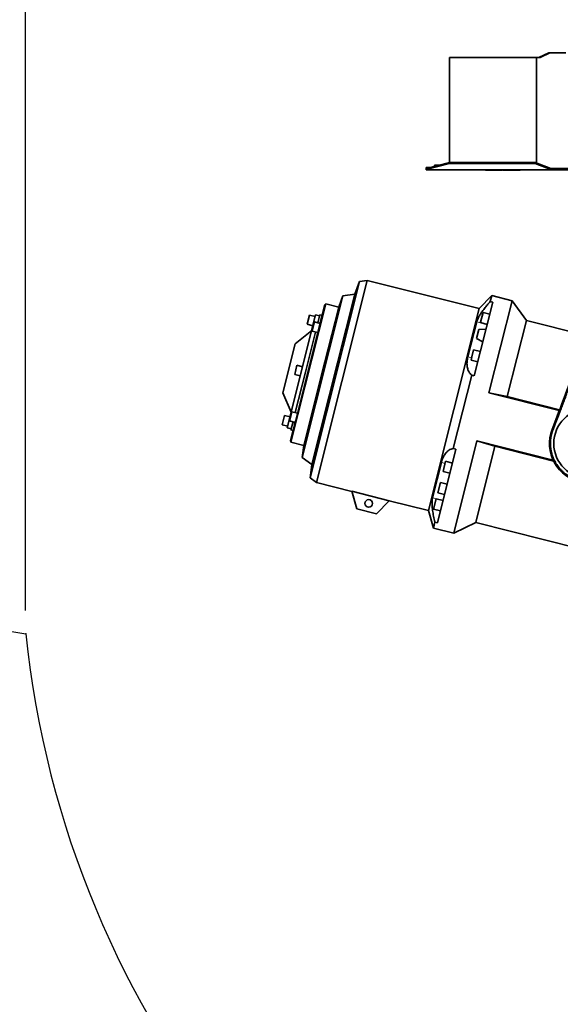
# Model space of a CAD drawing. Header units: millimetres. Extents: x 0 to 11920, y 0 to 8400.
# Tile 12 of 44: x 1175 to 2105, y 4953 to 6645. Entities that reach past the tile are written whole.
import ezdxf

# ---------------------------------------------------------------- set-up
doc = ezdxf.new("R2010")
doc.units = ezdxf.units.MM
doc.header["$LTSCALE"] = 20
doc.header["$PDSIZE"] = -1
doc.layers.add('THICK_LINE', color=7, linetype='Continuous')
doc.styles.add('SLDTEXTSTYLE0', font='TXT', dxfattribs={"width": 0.605})
doc.dimstyles.new('SLDDIMSTYLE2', dxfattribs={"dimtxt": 70, "dimasz": 70, "dimexe": 0, "dimexo": 0.0625, "dimgap": 17.5, "dimtad": 1, "dimdec": 0, "dimrnd": 1e-09, "dimzin": 12, "dimdsep": 46, "dimtxsty": 'SLDTEXTSTYLE0', "dimsah": 1, "dimcen": 0.09, "dimadec": 0, "dimazin": 3, "dimtfac": 1, "dimtofl": 0, "dimtmove": 0, "dimatfit": 3, "dimfxl": 1, "dimfrac": 2, "dimtolj": 1, "dimtzin": 12, "dimarcsym": 0})

# ---------------------------------------------------------------- blocks, each defined once
blk = doc.blocks.new('_D_6')
at = {"layer": 'THICK_LINE'}
for p, q in [((1185.4, 5629.6), (1185.4, 6837.5)), ((2506, 6814.4), (2506, 6837.5)), ((1185.4, 6807.5), (2506, 6807.5))]:
    blk.add_line(p, q, dxfattribs=at)
for points in [[(1185.4, 6807.5), (1255.4, 6797.5), (1255.4, 6817.5)], [(2506, 6807.5), (2436, 6817.5), (2436, 6797.5)]]:
    blk.add_solid(points, dxfattribs=at)
at = {"layer": 'THICK_LINE', "insert": (1738.8, 6897.7), "char_height": 70, "attachment_point": 1, "style": 'SLDTEXTSTYLE0'}
blk.add_mtext('1321', dxfattribs=at)
blk = doc.blocks.new('_D_7')
at = {"layer": 'THICK_LINE'}
for p, q in [((693.9, 5040.5), (693.9, 6996.9)), ((2506, 6814.4), (2506, 6996.9)), ((693.9, 6966.9), (2506, 6966.9))]:
    blk.add_line(p, q, dxfattribs=at)
for points in [[(693.9, 6966.9), (763.9, 6956.9), (763.9, 6976.9)], [(2506, 6966.9), (2436, 6976.9), (2436, 6956.9)]]:
    blk.add_solid(points, dxfattribs=at)
at = {"layer": 'THICK_LINE', "insert": (1493, 7057.1), "char_height": 70, "attachment_point": 1, "style": 'SLDTEXTSTYLE0'}
blk.add_mtext('1812', dxfattribs=at)

msp = doc.modelspace()

# ---------------------------------------------------------------- linework, layer by layer
at = {"color": 7, "linetype": 'Continuous', "lineweight": 35}
for p, q in [((2084.7090881, 6588.4300053), (2067.7385254, 6580.4300053)), ((2086.8304085, 6588.4300053), (2069.8598457, 6580.4300053)), ((2086.8304085, 6588.4300053), (2084.7090881, 6588.4300053)), ((2114.2360001, 6588.4300053), (2086.8304085, 6588.4300053)), ((1913.9946797, 6580.4300053), (2063.8598457, 6580.4300053)), ((1913.9946797, 6399.9954618), (1913.9946797, 6580.4300053)), ((2063.8598457, 6399.0572052), (2063.8598457, 6580.4300053)), ((2063.8598457, 6580.4300053), (2069.8598457, 6580.4300053)), ((1913.8946797, 6499.4941078), (1913.9946797, 6499.4941078)), ((1913.8946797, 6499.4300053), (1913.9946797, 6499.4300053)), ((1913.8946797, 6499.4300053), (1913.8946797, 6494.4300053)), ((1913.8946797, 6494.4300053), (1913.9946797, 6494.4300053)), ((1913.8946797, 6494.3659027), (1913.9946797, 6494.3659027)), ((1913.8946797, 6419.4300053), (1913.8946797, 6414.4300053)), ((1913.8946797, 6419.4300053), (1913.9946797, 6419.4300053)), ((1913.8946797, 6414.4300053), (1913.9946797, 6414.4300053)), ((1913.9946797, 6399.9954618), (1873.9946797, 6389.4300053)), ((1913.9946797, 6398.1828462), (1873.9946797, 6387.6173897)), ((1913.9946797, 6398.1828462), (1913.9946797, 6399.9954618)), ((2061.4102318, 6399.9954618), (1913.9946797, 6399.9954618)), ((2061.4102318, 6398.1828462), (1913.9946797, 6398.1828462)), ((2061.4102318, 6398.1828462), (2061.4102318, 6399.9954618)), ((2088.5054537, 6389.6173897), (2061.4102318, 6399.9954618)), ((2088.5054537, 6387.8047741), (2061.4102318, 6398.1828462)), ((1881.5665248, 6391.4300053), (1873.9946797, 6391.4300053)), ((1873.9946797, 6389.4300053), (1873.9946797, 6391.4300053)), ((1873.9946797, 6387.6173897), (1873.9946797, 6389.4300053)), ((1873.9946797, 6387.4300053), (1873.9946797, 6387.6173897)), ((1873.9946797, 6387.4300053), (2088.7500667, 6387.4300053)), ((1888.4696797, 6395.5100053), (1888.4696797, 6393.2533798)), ((1888.4696797, 6395.5100053), (1897.0130887, 6395.5100053)), ((1975.8667028, 6387.4300053), (1975.8667028, 6386.9300053)), ((1976.1583594, 6386.9300053), (1975.8667028, 6386.9300053)), ((1976.1583594, 6386.9300053), (1976.1583594, 6387.4300053)), ((2005.2508594, 6386.9300053), (1976.1583594, 6386.9300053)), ((2005.2508594, 6386.9300053), (2005.2508594, 6387.4300053)), ((2006.7358594, 6386.9300053), (2006.7358594, 6387.4300053)), ((2035.8283594, 6386.9300053), (2006.7358594, 6386.9300053)), ((2035.8283594, 6386.9300053), (2035.8283594, 6387.4300053)), ((2088.5054537, 6389.6173897), (2088.5054537, 6387.8047741)), ((2088.9946797, 6389.4300053), (2088.5054537, 6389.6173897)), ((2088.5054537, 6387.8047741), (2088.7500667, 6387.4300053)), ((2088.9946797, 6387.4300053), (2088.9946797, 6389.4300053)), ((2125.9946797, 6389.4300053), (2088.9946797, 6389.4300053)), ((2125.9946797, 6387.4300053), (2088.9946797, 6387.4300053)), ((1674.5129361, 5857.8256858), (1759.2903993, 6195.341288)), ((1728.9042601, 6023.5686653), (1772.5110586, 6197.1758285)), ((1759.2903993, 6195.341288), (1751.3951832, 6173.7664851)), ((1772.5110586, 6197.1758285), (1759.2903993, 6195.341288)), ((1965.0576378, 6148.8118109), (1772.5110586, 6197.1758285)), ((1660.9810119, 5892.7986264), (1730.8382592, 6170.9139413)), ((1677.749969, 5880.5705353), (1751.3951832, 6173.7664851)), ((1730.8382592, 6170.9139413), (1723.6240964, 6151.2002136)), ((1751.3951832, 6173.7664851), (1730.8382592, 6170.9139413)), ((1986.7540144, 6171.2008092), (1965.0576378, 6148.8118109)), ((2021.826641, 6162.3912363), (1981.9958501, 6003.8170956)), ((1986.7540144, 6171.2008092), (1984.1980282, 6161.0249299)), ((1984.1980282, 6161.0249299), (1988.6594413, 6159.9043083)), ((2021.826641, 6162.3912363), (1986.7540144, 6171.2008092)), ((2046.4570006, 6128.365848), (2021.826641, 6162.3912363)), ((1701.3022284, 6156.8070399), (1641.6169454, 5919.1882969)), ((1691.3585351, 6121.9591484), (1699.6950894, 6155.1485955)), ((1693.7814549, 6032.3908421), (1723.6240964, 6151.2002136)), ((1701.3022284, 6156.8070399), (1699.6950894, 6155.1485955)), ((1723.6240964, 6151.2002136), (1701.3022284, 6156.8070399)), ((1965.0576378, 6148.8118109), (1877.8440407, 5801.5974845)), ((1956.8427085, 6033.2356946), (1988.6594413, 6159.9043083)), ((1635.3097381, 5943.9714743), (1684.0324181, 6137.9459583)), ((1673.6357415, 6137.6034078), (1669.6721514, 6121.8235836)), ((1683.3344657, 6135.1672738), (1673.6357415, 6137.6034078)), ((1690.821525, 6136.2406645), (1684.0324181, 6137.9459583)), ((1691.3087518, 6138.1804094), (1687.8213073, 6124.2962132)), ((1695.1882415, 6137.2059558), (1691.3087518, 6138.1804094)), ((1971.8708816, 6142.3241543), (1967.6689992, 6125.5956419)), ((1983.5093506, 6139.4007935), (1971.8708816, 6142.3241543)), ((2046.4570006, 6128.365848), (2013.5619275, 5997.4041516)), ((2148.8937661, 6102.635692), (2046.4570006, 6128.365848)), ((1677.288126, 6111.0956173), (1648.8991082, 6088.3804242)), ((1649.8470448, 5956.6938159), (1690.8323045, 6119.8641219)), ((1669.6721514, 6121.8235836), (1679.3708756, 6119.3874496)), ((1678.0384828, 6109.9780694), (1682.0020728, 6125.7578936)), ((1678.0384828, 6109.9780694), (1687.737207, 6107.5419354)), ((1691.700797, 6123.3217596), (1682.0020728, 6125.7578936)), ((1690.8323045, 6119.8641219), (1691.3585351, 6121.9591484)), ((1945.8057429, 6065.6489175), (1960.9367851, 6125.8885453)), ((1964.5016876, 6112.985957), (1960.6038732, 6097.4679982)), ((1976.9234688, 6113.1811146), (1964.5016876, 6112.985957)), ((1967.6689992, 6125.5956419), (1967.4200647, 6124.6045852)), ((1967.4200647, 6124.6045852), (1979.0585338, 6121.6812244)), ((1683.8577173, 6108.516389), (1666.460185, 6039.2534225)), ((1960.6038732, 6097.4679982), (1971.45903, 6091.4261191)), ((1627.7686615, 6004.255998), (1648.8991082, 6088.3804242)), ((1955.678377, 6077.858638), (1952.6955789, 6065.9835376)), ((1967.316846, 6074.9352772), (1955.678377, 6077.858638)), ((1952.6955789, 6065.9835376), (1951.2275602, 6060.1390689)), ((1951.2275602, 6060.1390689), (1962.8660292, 6057.2157081)), ((1651.9541489, 6051.2847624), (1647.9905589, 6035.5049382)), ((1661.6528731, 6048.8486284), (1651.9541489, 6051.2847624)), ((1647.9905589, 6035.5049382), (1657.6892831, 6033.0688042)), ((1666.460185, 6039.2534225), (1649.0626527, 5969.9904561)), ((1663.9388134, 5913.5814706), (1693.7814549, 6032.3908421)), ((1952.3812954, 6034.3563162), (1920.7580127, 5908.4578651)), ((1956.8427085, 6033.2356946), (1952.3812954, 6034.3563162)), ((1685.2974615, 5849.9615021), (1728.9042601, 6023.5686653)), ((1627.7686615, 6004.255998), (1642.0540302, 5970.8218154)), ((1981.9958501, 6003.8170956), (2102.919368, 5973.443421)), ((2013.5619275, 5997.4041516), (1981.9958501, 6003.8170956)), ((2103.4477688, 5974.8265477), (2013.5619275, 5997.4041516)), ((1630.2725563, 5964.9661171), (1626.3089663, 5949.1862928)), ((1639.9712805, 5962.5299831), (1630.2725563, 5964.9661171)), ((1639.2798282, 5955.6723122), (1643.2434182, 5971.4521365)), ((1652.9421424, 5969.0160025), (1643.2434182, 5971.4521365)), ((2099.2615873, 5963.9200053), (2090.5044665, 5941.2253962)), ((1626.3089663, 5949.1862928), (1636.0076905, 5946.7501588)), ((1635.3097381, 5943.9714743), (1642.098845, 5942.2661805)), ((1639.2798282, 5955.6723122), (1648.9785524, 5953.2361782)), ((1640.98426, 5921.4093423), (1649.3208143, 5954.5987894)), ((1645.0990627, 5954.2106318), (1641.6116182, 5940.3264357)), ((1649.3208143, 5954.5987894), (1649.8470448, 5956.6938159)), ((2092.1179583, 5940.6028015), (2092.1955903, 5940.8039471)), ((2092.1955913, 5940.8039497), (2093.492486, 5944.1649602)), ((2093.492486, 5944.1649602), (2094.7719569, 5947.4806936)), ((1641.6116182, 5940.3264357), (1645.4911079, 5939.3519821)), ((1640.98426, 5921.4093423), (1641.6169454, 5919.1882969)), ((1641.6169454, 5919.1882969), (1663.9388134, 5913.5814706)), ((1663.9388134, 5913.5814706), (1660.9810119, 5892.7986264)), ((1893.402693, 5780.6686297), (1925.2194258, 5907.3372434)), ((1920.7580127, 5908.4578651), (1925.2194258, 5907.3372434)), ((1961.2887111, 5921.3779399), (1921.4579202, 5762.8037992)), ((1992.1384765, 5912.113218), (1959.2434034, 5781.1515216)), ((2092.2598108, 5888.4805049), (1961.2887111, 5921.3779399)), ((1961.2887111, 5921.3779399), (1992.1384765, 5912.113218)), ((1992.1384765, 5912.113218), (2093.0906887, 5886.7559534)), ((1660.9810119, 5892.7986264), (1677.749969, 5880.5705353)), ((1677.749969, 5880.5705353), (1674.5129361, 5857.8256858)), ((1885.044652, 5823.7471737), (1900.1756942, 5883.9868015)), ((1907.5576361, 5886.2805907), (1903.1068193, 5868.5610216)), ((1919.1961051, 5883.3572299), (1907.5576361, 5886.2805907)), ((1674.5129361, 5857.8256858), (1685.2974615, 5849.9615021)), ((1903.1068193, 5868.5610216), (1914.7452883, 5865.6376608)), ((1685.2974615, 5849.9615021), (1746.4263277, 5834.6071002)), ((1898.4578243, 5850.0524666), (1894.0070075, 5832.3328975)), ((1910.0962933, 5847.1291058), (1898.4578243, 5850.0524666)), ((1810.7175896, 5818.5970655), (1746.3837727, 5834.7564897)), ((1754.9675807, 5804.6229878), (1746.3837727, 5834.7564897)), ((1894.0070075, 5832.3328975), (1905.6454765, 5829.4095367)), ((1810.7175896, 5818.5970655), (1788.9131154, 5796.0965188)), ((1810.609492, 5818.4855171), (1877.8440407, 5801.5974845)), ((1891.3651315, 5821.8150744), (1886.9143147, 5804.0955053)), ((1903.0036005, 5818.8917136), (1891.3651315, 5821.8150744)), ((1788.9131154, 5796.0965188), (1754.9675807, 5804.6229878)), ((1877.8440407, 5801.5974845), (1886.3852937, 5771.6133721)), ((1886.9143147, 5804.0955053), (1898.5527837, 5801.1721445)), ((1888.9412799, 5781.7892514), (1886.3852937, 5771.6133721)), ((1886.3852937, 5771.6133721), (1921.4579202, 5762.8037992)), ((1893.402693, 5780.6686297), (1888.9412799, 5781.7892514)), ((1921.4579202, 5762.8037992), (1959.2434034, 5781.1515216)), ((1959.2434034, 5781.1515216), (2136.4722601, 5736.6350229))]:
    msp.add_line(p, q, dxfattribs=at)
at = {"color": 8, "linetype": 'Continuous', "lineweight": 18}
for p, q in [((1960.9367851, 6125.8885453), (1978.9771337, 6121.3571548)), ((1945.8057429, 6065.6489175), (1952.2076224, 6064.0408878)), ((2090.5044665, 5941.2253962), (2092.1178782, 5940.6028324)), ((1900.1756942, 5883.9868015), (1906.5775738, 5882.3787718)), ((1885.044652, 5823.7471737), (1903.0850006, 5819.2157832))]:
    msp.add_line(p, q, dxfattribs=at)
at = {"color": 7, "linetype": 'Continuous', "lineweight": 35}
for centre, radius in [((2153.4933594, 5916.9200053), 60.0027862), ((1775.3509357, 5813.9379672), 6.5)]:
    msp.add_circle(centre, radius, dxfattribs=at)
msp.add_arc((2153.4933594, 5916.9200053), 67.5155734, 158.9, 259.6824642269, dxfattribs=at)
msp.add_ellipse((2090.8354797, 5963.9200053), major_axis=(58.0291596, 149.9731829), ratio=0.0488765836, start_param=4.7312985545, end_param=5.4119769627, dxfattribs=at)
for points, knots in [([(2088.9946797, 6387.4300053), (2088.9530054, 6387.4300053), (2088.8700953, 6387.4300053), (2088.7899349, 6387.4300053), (2088.7500667, 6387.4300053)], [0, 0, 0, 0, 0.5026451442, 1, 1, 1, 1]), ([(1960.9367851, 6125.8885453), (1961.1536103, 6126.6527273), (1961.5872675, 6128.1811152), (1962.6289705, 6130.7411891), (1963.9580538, 6133.4855987), (1965.5701105, 6136.3806159), (1967.4115198, 6139.3640881), (1969.4638528, 6142.4358408), (1971.7295783, 6145.6139296), (1974.8419252, 6149.7491609), (1978.9391862, 6154.8883254), (1982.436595, 6158.9694928), (1984.1980282, 6161.0249299)], [0, 0, 0, 0, 0.0846289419, 0.1692605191, 0.2566905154, 0.3441279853, 0.4286674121, 0.5132144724, 0.5998357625, 0.6864644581, 0.8420911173, 1, 1, 1, 1]), ([(2094.7719569, 5947.4806936), (2096.2956451, 5951.4215378), (2099.3418084, 5959.3000883), (2103.4114868, 5969.8726172), (2106.9318916, 5979.1500185), (2109.9079094, 5987.0909458), (2112.7893659, 5994.8801606), (2115.5553585, 6002.4641345), (2118.1938757, 6009.8053241), (2121.142672, 6018.1519092), (2124.3226095, 6027.326673), (2140.7050582, 6074.7132244), (2156.0881409, 6119.0585846), (2170.2661393, 6159.9300053)], [0, 0, 0, 0, 0.0490820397, 0.0981249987, 0.1314667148, 0.1648562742, 0.1981937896, 0.23117537, 0.2642079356, 0.2971874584, 0.3482233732, 0.3992824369, 1, 1, 1, 1]), ([(1952.3812954, 6034.3563162), (1951.7196294, 6034.9236591), (1950.3963504, 6036.0582992), (1948.6600089, 6038.201696), (1947.1425507, 6040.684199), (1945.90789, 6043.5195242), (1944.9914688, 6046.6655879), (1944.4071688, 6050.1456569), (1944.1975414, 6053.9814645), (1944.3985407, 6057.9177384), (1944.9237803, 6061.818043), (1945.5109073, 6064.3682761), (1945.8057429, 6065.6489175)], [0, 0, 0, 0, 0.10130801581, 0.20260790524, 0.30647383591, 0.41032642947, 0.51181623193, 0.61329056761, 0.71877716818, 0.82424723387, 0.91174285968, 1, 1, 1, 1]), ([(2143.0530482, 5851.9674019), (2142.6875408, 5852.0280814), (2141.4624341, 5852.2314666), (2139.2048637, 5852.6831602), (2135.1551971, 5853.6734073), (2130.0844111, 5855.3288554), (2124.2780336, 5857.870592), (2119.3619432, 5860.5946535), (2115.1123843, 5863.4260483), (2111.5025396, 5866.2101734), (2108.0939696, 5869.2375027), (2104.0164916, 5873.3977893), (2099.4585073, 5879.0664868), (2095.3963809, 5885.7481926), (2092.4015085, 5892.2451727), (2090.2857072, 5898.2974508), (2089.0502709, 5903.4072963), (2088.3871694, 5907.359741), (2088.0523183, 5910.019808), (2087.8284829, 5912.6541054), (2087.711531, 5915.2580858), (2087.6972384, 5917.8274467), (2087.7812723, 5920.3582573), (2087.959971, 5922.8575642), (2088.2188271, 5925.217421), (2088.5263891, 5927.332138), (2088.8267795, 5929.0386946), (2089.135535, 5930.5815021), (2089.4929811, 5932.1804581), (2089.9663253, 5934.052951), (2090.4933127, 5935.8927678), (2091.058646, 5937.671668), (2091.579754, 5939.1846559), (2091.9574268, 5940.1801476), (2092.1177981, 5940.6028634)], [0, 0, 0, 0, 0.0094964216, 0.0318300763, 0.0589900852, 0.1163221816, 0.1682821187, 0.2212335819, 0.2601507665, 0.2990679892, 0.3379852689, 0.3769026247, 0.448272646, 0.523894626, 0.5766951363, 0.6313871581, 0.6879704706, 0.7111874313, 0.734086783, 0.7566685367, 0.7789327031, 0.8008792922, 0.822508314, 0.8438197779, 0.8650874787, 0.8833419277, 0.8985829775, 0.9094951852, 0.9236675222, 0.9405729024, 0.9589917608, 0.9727105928, 0.988412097, 1, 1, 1, 1]), ([(1900.1756942, 5883.9868015), (1900.5045415, 5885.198647), (1901.1649141, 5887.6322066), (1902.4114772, 5891.0077112), (1903.8432207, 5894.1635387), (1905.4409484, 5897.0031516), (1907.1638866, 5899.512879), (1908.9941993, 5901.704662), (1910.9412806, 5903.6102684), (1913.523181, 5905.6336506), (1916.7978151, 5907.4915167), (1919.4315565, 5908.1341896), (1920.7580127, 5908.4578651)], [0, 0, 0, 0, 0.08428734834, 0.16926107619, 0.25634680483, 0.34412898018, 0.42840175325, 0.51321548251, 0.59959757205, 0.68646529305, 0.84209153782, 1, 1, 1, 1]), ([(1888.9412799, 5781.7892514), (1888.5637772, 5783.4879038), (1887.8088021, 5786.8850724), (1886.7998275, 5791.9242587), (1885.9060583, 5796.8897891), (1885.1671431, 5801.6987734), (1884.6088732, 5806.2707074), (1884.243801, 5810.623565), (1884.1015847, 5814.7277493), (1884.2088502, 5818.2908508), (1884.5159806, 5821.3228201), (1884.8679199, 5822.9367249), (1885.044652, 5823.7471737)], [0, 0, 0, 0, 0.1013080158, 0.2026079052, 0.3064738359, 0.4103264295, 0.5118162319, 0.6132905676, 0.7187771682, 0.8242472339, 0.9117428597, 1, 1, 1, 1])]:
    msp.add_open_spline(points, degree=3, knots=knots, dxfattribs=at)
at = {"layer": 'THICK_LINE'}
msp.add_line((1119.5512681, 5600.9233661), (1185.4241656, 5589.5617937), dxfattribs=at)
msp.add_arc((2855.9933594, 5764.4300053), 1679.6964971, 185.9757211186, 252.0213983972, dxfattribs=at)
msp.add_arc((2855.9933594, 5764.4300053), 1679.6964971, 185.9757211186, 252.0213983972, dxfattribs=at)
msp.add_point((1185.4241656, 5589.5617937), dxfattribs=at)

# ---------------------------------------------------------------- dimensions: what is measured, and where the dimension line sits
for base, p1, picture, middle in [((2505.9933594, 6966.8847358), (693.8602954, 5000.4971267), '_D_7', (1599.9268274, 6966.8847358)), ((2505.9933594, 6807.4997085), (1185.4241656, 5589.5617937), '_D_6', (1845.7087625, 6807.4997085))]:
    dim = msp.add_linear_dim(base=base, p1=p1, p2=(2505.9933594, 6774.3609198), dimstyle='SLDDIMSTYLE2', dxfattribs=at)
    dim.commit()
    dim.dimension.update_dxf_attribs({"geometry": picture, "text_midpoint": middle, "dimtype": 160})

doc.saveas('drawing.dxf')
